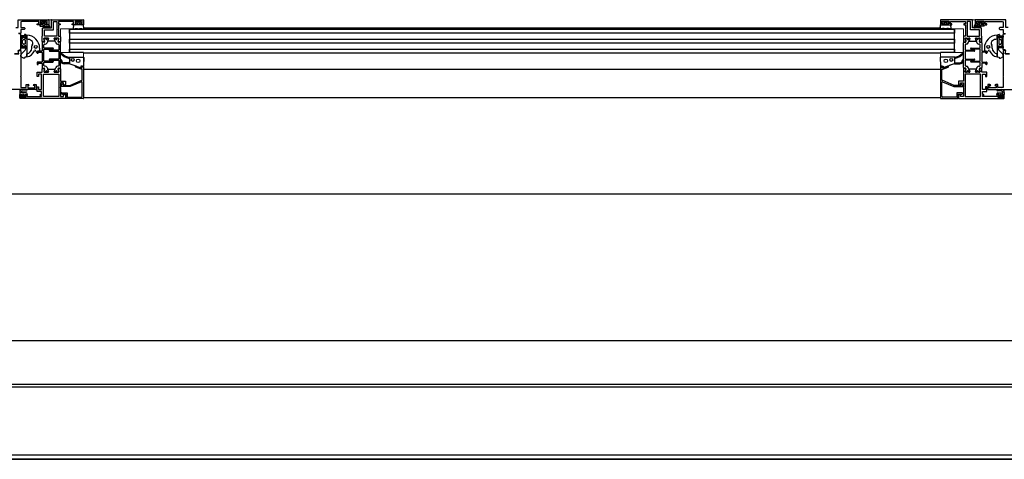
# Model space of a CAD drawing. Header units: millimetres. Extents: x 45983 to 94428, y -13359 to 18562.
# Tile 19 of 57: x 84549 to 85536, y -2583 to -2142. Entities that reach past the tile are written whole.
import ezdxf

# ---------------------------------------------------------------- set-up
doc = ezdxf.new("R2010")
doc.units = ezdxf.units.MM

msp = doc.modelspace()

# ---------------------------------------------------------------- linework, layer by layer
at = {"lineweight": 9}
for p, q in [((84547.15, -2141.79), (84612.77, -2141.79)), ((84612.77, -2141.79), (84612.77, -2150.83)), ((85472.23, -2141.79), (85537.85, -2141.79)), ((85472.23, -2150.83), (85472.23, -2141.79)), ((84589.7, -2150.83), (84589.7, -2174.79)), ((84612.77, -2150.83), (84589.7, -2150.83)), ((85495.3, -2150.83), (85472.23, -2150.83)), ((85495.3, -2174.79), (85495.3, -2150.83)), ((84589.7, -2174.79), (84612.78, -2174.79)), ((84612.78, -2174.79), (84612.78, -2220.81)), ((85472.22, -2174.79), (85495.3, -2174.79)), ((85472.22, -2220.81), (85472.22, -2174.79)), ((84548.78, -2211.79), (84523.69, -2211.79)), ((84548.78, -2220.81), (84548.78, -2211.79)), ((85536.22, -2211.79), (85536.22, -2220.81)), ((85561.31, -2211.79), (85536.22, -2211.79)), ((84612.78, -2220.81), (84548.78, -2220.81)), ((85536.22, -2220.81), (85472.22, -2220.81))]:
    msp.add_line(p, q, dxfattribs=at)
for p, q in [((84580.77, -2149.87), (84580.77, -2142.07)), ((84581.02, -2141.82), (84612.52, -2141.82)), ((85503.98, -2141.82), (85472.48, -2141.82)), ((85504.23, -2149.87), (85504.23, -2142.07)), ((84553.79, -2150.29), (84553.79, -2151.09)), ((84569.36, -2148.14), (84577.2, -2148.42)), ((84571.67, -2146.7), (84571.67, -2145.8)), ((84572.02, -2150.12), (84580.52, -2150.12)), ((84572.17, -2145.3), (84573.57, -2145.3)), ((84573.57, -2147.2), (84572.17, -2147.2)), ((84572.5, -2149.55), (84574.01, -2150.04)), ((84574.26, -2149.28), (84572.75, -2148.79)), ((84574.07, -2145.8), (84574.07, -2146.7)), ((84577.74, -2149.31), (84574.48, -2149.32)), ((84574.48, -2150.12), (84578.06, -2150.12)), ((84598.78, -2150.83), (84598.78, -2174.29)), ((84598.78, -2151.29), (85486.22, -2151.29)), ((84598.78, -2155.29), (84598.78, -2151.29)), ((84602.76, -2147.1), (84602.49, -2150.5)), ((84612.49, -2146.82), (84603.05, -2146.82)), ((84605.88, -2144.07), (84605.2, -2145.25)), ((84609.23, -2143.82), (84606.31, -2143.82)), ((84610.34, -2145.25), (84609.66, -2144.07)), ((85472.23, -2150.29), (84612.77, -2150.29)), ((84613.05, -2150.5), (84612.79, -2147.1)), ((85471.95, -2150.5), (85472.21, -2147.1)), ((85472.51, -2146.82), (85481.95, -2146.82)), ((85474.66, -2145.25), (85475.34, -2144.07)), ((85475.77, -2143.82), (85478.69, -2143.82)), ((85479.12, -2144.07), (85479.8, -2145.25)), ((85482.24, -2147.1), (85482.51, -2150.5)), ((85486.22, -2174.29), (85486.22, -2150.83)), ((85486.22, -2151.29), (85486.22, -2155.29)), ((85512.98, -2150.12), (85504.48, -2150.12)), ((85510.52, -2150.12), (85506.94, -2150.12)), ((85507.26, -2149.31), (85510.52, -2149.32)), ((85515.64, -2148.14), (85507.8, -2148.42)), ((85510.74, -2149.28), (85512.25, -2148.79)), ((85510.93, -2145.8), (85510.93, -2146.7)), ((85512.5, -2149.55), (85510.99, -2150.04)), ((85512.83, -2145.3), (85511.43, -2145.3)), ((85511.43, -2147.2), (85512.83, -2147.2)), ((85513.33, -2146.7), (85513.33, -2145.8)), ((85531.21, -2150.29), (85531.21, -2151.09)), ((84549.59, -2155.69), (84547.54, -2155.69)), ((84549.29, -2156.14), (84547.83, -2156.14)), ((84549.79, -2171.64), (84549.79, -2156.64)), ((84549.79, -2157.84), (84549.79, -2159.44)), ((84553.29, -2158.14), (84550.09, -2158.14)), ((84550.09, -2159.14), (84554.49, -2159.14)), ((84550.59, -2167.32), (84550.59, -2160.97)), ((84550.83, -2160.55), (84552.56, -2159.48)), ((84551.34, -2163.98), (84551.97, -2162.13)), ((84552.45, -2161.8), (84553.79, -2161.8)), ((84553.59, -2156.94), (84553.59, -2157.84)), ((84554.49, -2156.64), (84553.89, -2156.64)), ((84554.29, -2162.3), (84554.29, -2166)), ((84554.79, -2158.83), (84554.79, -2156.94)), ((84555.99, -2161.4), (84555.99, -2157.4)), ((84574.76, -2160.47), (84574.38, -2160.47)), ((84574.96, -2160.74), (84574.96, -2160.67)), ((84576.01, -2160.67), (84576.01, -2160.74)), ((84576.58, -2160.47), (84576.21, -2160.47)), ((84584.83, -2160.48), (84584.46, -2160.48)), ((84585.03, -2160.74), (84585.03, -2160.68)), ((84586.08, -2160.68), (84586.08, -2160.74)), ((84586.66, -2160.48), (84586.28, -2160.48)), ((84589.77, -2158.88), (84589.77, -2163.73)), ((85486.22, -2155.29), (84598.78, -2155.29)), ((84598.78, -2165.29), (84598.78, -2161.29)), ((84598.78, -2161.29), (85486.22, -2161.29)), ((85486.22, -2161.29), (85486.22, -2165.29)), ((85495.23, -2158.88), (85495.23, -2163.73)), ((85498.34, -2160.48), (85498.72, -2160.48)), ((85498.92, -2160.68), (85498.92, -2160.74)), ((85499.97, -2160.74), (85499.97, -2160.68)), ((85500.17, -2160.48), (85500.54, -2160.48)), ((85508.42, -2160.47), (85508.79, -2160.47)), ((85508.99, -2160.67), (85508.99, -2160.74)), ((85510.04, -2160.74), (85510.04, -2160.67)), ((85510.24, -2160.47), (85510.62, -2160.47)), ((85529.01, -2161.4), (85529.01, -2157.4)), ((85530.21, -2158.83), (85530.21, -2156.94)), ((85530.51, -2156.64), (85531.11, -2156.64)), ((85534.91, -2159.14), (85530.51, -2159.14)), ((85530.71, -2162.3), (85530.71, -2166)), ((85532.55, -2161.8), (85531.21, -2161.8)), ((85531.41, -2156.94), (85531.41, -2157.84)), ((85531.71, -2158.14), (85534.91, -2158.14)), ((85534.17, -2160.55), (85532.44, -2159.48)), ((85533.66, -2163.98), (85533.03, -2162.13)), ((85534.41, -2167.32), (85534.41, -2160.97)), ((85535.21, -2171.64), (85535.21, -2156.64)), ((85535.21, -2157.84), (85535.21, -2159.44)), ((85535.41, -2155.69), (85537.46, -2155.69)), ((85535.71, -2156.14), (85537.17, -2156.14)), ((84547.83, -2172.14), (84549.29, -2172.14)), ((84549.79, -2168.84), (84549.79, -2170.44)), ((84553.49, -2169.14), (84550.09, -2169.14)), ((84550.09, -2170.14), (84554.09, -2170.14)), ((84550.57, -2176), (84554.2, -2172.38)), ((84552.56, -2168.81), (84550.83, -2167.74)), ((84551.97, -2166.16), (84551.34, -2164.31)), ((84553.79, -2166.5), (84552.45, -2166.5)), ((84553.79, -2168.44), (84553.79, -2168.84)), ((84554.49, -2168.14), (84554.09, -2168.14)), ((84554.79, -2169.44), (84554.79, -2168.44)), ((84561.09, -2170.51), (84561.09, -2168.03)), ((84568.78, -2170.4), (84568.78, -2172.96)), ((84571.26, -2164.87), (84571.26, -2173.07)), ((84573.49, -2163.93), (84571.45, -2163.93)), ((84573.22, -2164.37), (84571.76, -2164.37)), ((84573.06, -2170.07), (84573.06, -2166.87)), ((84573.06, -2183.07), (84573.06, -2171.67)), ((84582.06, -2170.37), (84573.36, -2170.37)), ((84573.36, -2171.37), (84582.06, -2171.37)), ((84573.56, -2166.37), (84574.3, -2166.37)), ((84583.95, -2163.38), (84577.08, -2163.38)), ((84586.74, -2166.38), (84587.48, -2166.38)), ((84589.58, -2163.93), (84587.53, -2163.93)), ((84589.28, -2164.38), (84587.82, -2164.38)), ((84587.98, -2166.88), (84587.98, -2172.08)), ((84589.78, -2189.88), (84589.78, -2164.88)), ((85486.22, -2165.29), (84598.78, -2165.29)), ((84598.78, -2174.79), (84598.78, -2171.29)), ((84598.78, -2171.29), (85486.22, -2171.29)), ((85486.22, -2171.29), (85486.22, -2174.79)), ((85495.22, -2189.88), (85495.22, -2164.88)), ((85495.42, -2163.93), (85497.47, -2163.93)), ((85495.72, -2164.38), (85497.18, -2164.38)), ((85497.02, -2166.88), (85497.02, -2172.08)), ((85498.26, -2166.38), (85497.52, -2166.38)), ((85501.05, -2163.38), (85507.92, -2163.38)), ((85502.94, -2170.37), (85511.64, -2170.37)), ((85511.64, -2171.37), (85502.94, -2171.37)), ((85511.44, -2166.37), (85510.7, -2166.37)), ((85511.51, -2163.93), (85513.55, -2163.93)), ((85511.78, -2164.37), (85513.24, -2164.37)), ((85511.94, -2170.07), (85511.94, -2166.87)), ((85511.94, -2183.07), (85511.94, -2171.67)), ((85513.74, -2164.87), (85513.74, -2173.07)), ((85516.22, -2170.4), (85516.22, -2172.96)), ((85523.91, -2170.51), (85523.91, -2168.03)), ((85530.21, -2169.44), (85530.21, -2168.44)), ((85530.51, -2168.14), (85530.91, -2168.14)), ((85534.43, -2176), (85530.8, -2172.38)), ((85534.91, -2170.14), (85530.91, -2170.14)), ((85531.21, -2166.5), (85532.55, -2166.5)), ((85531.21, -2168.44), (85531.21, -2168.84)), ((85531.51, -2169.14), (85534.91, -2169.14)), ((85532.44, -2168.81), (85534.17, -2167.74)), ((85533.03, -2166.16), (85533.66, -2164.31)), ((85535.21, -2168.84), (85535.21, -2170.44)), ((85537.17, -2172.14), (85535.71, -2172.14)), ((84549.99, -2178.65), (84549.99, -2177.42)), ((84553.79, -2179.56), (84553.79, -2180.07)), ((84555.99, -2179.19), (84555.99, -2176.14)), ((84565.49, -2174.39), (84565.05, -2172.96)), ((84566.56, -2175.37), (84566.96, -2175.37)), ((84567.26, -2175.07), (84567.26, -2174.67)), ((84567.56, -2174.37), (84570.96, -2174.37)), ((84571.26, -2174.67), (84571.26, -2184.07)), ((84587.68, -2172.38), (84578.98, -2172.38)), ((84578.98, -2173.38), (84587.68, -2173.38)), ((84587.68, -2181.38), (84578.98, -2181.38)), ((84587.98, -2173.68), (84587.98, -2181.08)), ((84598.78, -2174.29), (84612.77, -2174.29)), ((85472.22, -2175.29), (84612.78, -2175.29)), ((84613.26, -2179.7), (84612.8, -2188.1)), ((85471.74, -2179.7), (85472.2, -2188.1)), ((85472.23, -2174.29), (85486.22, -2174.29)), ((85497.02, -2173.68), (85497.02, -2181.08)), ((85497.32, -2172.38), (85506.02, -2172.38)), ((85506.02, -2173.38), (85497.32, -2173.38)), ((85497.32, -2181.38), (85506.02, -2181.38)), ((85513.74, -2174.67), (85513.74, -2184.07)), ((85517.44, -2174.37), (85514.04, -2174.37)), ((85517.74, -2175.07), (85517.74, -2174.67)), ((85518.44, -2175.37), (85518.04, -2175.37)), ((85519.51, -2174.39), (85519.95, -2172.96)), ((85529.01, -2179.19), (85529.01, -2176.14)), ((85531.21, -2179.56), (85531.21, -2180.07)), ((85535.01, -2178.65), (85535.01, -2177.42)), ((84566.26, -2184.67), (84566.26, -2186.57)), ((84570.96, -2184.37), (84566.56, -2184.37)), ((84566.56, -2186.87), (84567.16, -2186.87)), ((84567.46, -2186.57), (84567.46, -2185.67)), ((84567.76, -2185.37), (84570.96, -2185.37)), ((84571.26, -2185.67), (84571.26, -2189.87)), ((84571.45, -2190.83), (84573.5, -2190.83)), ((84571.76, -2190.37), (84573.22, -2190.37)), ((84573.06, -2187.87), (84573.06, -2184.67)), ((84582.06, -2183.37), (84573.36, -2183.37)), ((84573.36, -2184.37), (84582.06, -2184.37)), ((84574.3, -2188.37), (84573.56, -2188.37)), ((84577.08, -2191.38), (84583.95, -2191.38)), ((84578.98, -2182.38), (84587.68, -2182.38)), ((84587.48, -2188.38), (84586.74, -2188.38)), ((84587.54, -2190.83), (84589.58, -2190.83)), ((84587.82, -2190.38), (84589.28, -2190.38)), ((84587.98, -2182.68), (84587.98, -2187.88)), ((84597.78, -2185.01), (84593.28, -2185.01)), ((84598.61, -2186.01), (84593.28, -2186.01)), ((84598.94, -2186.06), (84604.17, -2187.88)), ((84603.37, -2187.88), (84609.51, -2190.13)), ((84612.78, -2188.88), (84612.78, -2220.56)), ((85472.22, -2191.95), (84612.78, -2191.95)), ((85472.22, -2188.88), (85472.22, -2220.56)), ((85481.63, -2187.88), (85475.49, -2190.13)), ((85486.06, -2186.06), (85480.83, -2187.88)), ((85486.39, -2186.01), (85491.72, -2186.01)), ((85487.22, -2185.01), (85491.72, -2185.01)), ((85497.46, -2190.83), (85495.42, -2190.83)), ((85497.18, -2190.38), (85495.72, -2190.38)), ((85497.02, -2182.68), (85497.02, -2187.88)), ((85506.02, -2182.38), (85497.32, -2182.38)), ((85497.52, -2188.38), (85498.26, -2188.38)), ((85507.92, -2191.38), (85501.05, -2191.38)), ((85502.94, -2183.37), (85511.64, -2183.37)), ((85511.64, -2184.37), (85502.94, -2184.37)), ((85510.7, -2188.37), (85511.44, -2188.37)), ((85513.55, -2190.83), (85511.5, -2190.83)), ((85513.24, -2190.37), (85511.78, -2190.37)), ((85511.94, -2187.87), (85511.94, -2184.67)), ((85513.74, -2185.67), (85513.74, -2189.87)), ((85514.04, -2184.37), (85518.44, -2184.37)), ((85517.24, -2185.37), (85514.04, -2185.37)), ((85517.54, -2186.57), (85517.54, -2185.67)), ((85518.44, -2186.87), (85517.84, -2186.87)), ((85518.74, -2184.67), (85518.74, -2186.57)), ((84574.38, -2194.27), (84574.76, -2194.27)), ((84574.96, -2194.07), (84574.96, -2194.01)), ((84576.01, -2194.01), (84576.01, -2194.07)), ((84576.21, -2194.27), (84576.58, -2194.27)), ((84584.46, -2194.28), (84584.83, -2194.28)), ((84585.03, -2194.08), (84585.03, -2194.02)), ((84586.08, -2194.02), (84586.08, -2194.08)), ((84586.28, -2194.28), (84586.66, -2194.28)), ((85498.72, -2194.28), (85498.34, -2194.28)), ((85498.92, -2194.02), (85498.92, -2194.08)), ((85499.97, -2194.08), (85499.97, -2194.02)), ((85500.54, -2194.28), (85500.17, -2194.28)), ((85508.79, -2194.27), (85508.42, -2194.27)), ((85508.99, -2194.01), (85508.99, -2194.07)), ((85510.04, -2194.07), (85510.04, -2194.01)), ((85510.62, -2194.27), (85510.24, -2194.27)), ((84555.53, -2211.79), (84551.78, -2211.79)), ((84590.03, -2208.12), (84591.86, -2206.25)), ((84611.38, -2218.41), (84611.38, -2204.58)), ((85473.62, -2218.41), (85473.62, -2204.58)), ((85494.97, -2208.12), (85493.14, -2206.25)), ((85529.47, -2211.79), (85533.22, -2211.79)), ((84551.58, -2217.29), (84551.58, -2217.99)), ((84551.78, -2213.29), (84555.53, -2213.29)), ((84552.48, -2216.79), (84552.08, -2216.79)), ((84552.08, -2218.49), (84552.48, -2218.49)), ((84552.98, -2217.99), (84552.98, -2217.29)), ((84591.91, -2216.77), (84590.83, -2216.14)), ((85472.22, -2220.31), (84612.78, -2220.31)), ((85493.09, -2216.77), (85494.17, -2216.14)), ((85533.22, -2213.29), (85529.47, -2213.29)), ((85532.02, -2217.99), (85532.02, -2217.29)), ((85532.52, -2216.79), (85532.92, -2216.79)), ((85532.92, -2218.49), (85532.52, -2218.49)), ((85533.42, -2217.29), (85533.42, -2217.99)), ((86640, -2316.95), (75653.08, -2316.95)), ((83425, -2463.77), (86629.19, -2463.77)), ((86629.19, -2507.98), (83417.74, -2507.98)), ((86629.19, -2510.63), (83417.74, -2510.63)), ((83417.74, -2578.63), (86629.19, -2578.63)), ((86629.19, -2582.98), (83417.74, -2582.98)), ((83425, -2582.98), (86629.19, -2582.98))]:
    msp.add_line(p, q)
for points in [[(84544.79, -2149.79), (84547.15, -2149.79), (84547.15, -2141.82), (84577.68, -2141.82)], [(84577.93, -2142.07), (84577.93, -2146.82), (84575.93, -2146.82)], [(84612.77, -2142.07), (84612.77, -2146.82), (84610.77, -2146.82)], [(85472.23, -2142.07), (85472.23, -2146.82), (85474.23, -2146.82)], [(85507.07, -2142.07), (85507.07, -2146.82), (85509.07, -2146.82)], [(85540.21, -2149.79), (85537.85, -2149.79), (85537.85, -2141.82), (85507.32, -2141.82)], [(84569.93, -2146.82), (84566.43, -2146.82), (84566.43, -2145.82), (84567.93, -2145.82), (84567.93, -2143.62), (84550.78, -2143.62), (84549.99, -2143.9), (84549.79, -2144.74), (84549.79, -2149.79), (84553.29, -2149.79)], [(84553.29, -2151.59), (84549.79, -2151.59), (84549.79, -2155.49)], [(84570.18, -2145.39), (84570.18, -2145.82), (84570.78, -2145.82), (84570.78, -2147.12), (84568.88, -2147.12), (84568.88, -2147.64)], [(84574.93, -2145.82), (84576.43, -2145.82), (84576.43, -2143.32), (84569.43, -2143.32), (84569.43, -2145.82), (84570.93, -2145.82)], [(84575.36, -2144.98), (84574.28, -2144.22), (84571.48, -2144.22), (84570.39, -2144.98)], [(84571.25, -2163.73), (84571.27, -2158.38), (84571.77, -2158.38), (84571.77, -2150.37)], [(84578.88, -2148.5), (84577.88, -2147.12), (84574.98, -2147.12), (84574.98, -2145.82), (84575.58, -2145.82), (84575.58, -2145.39)], [(84604.77, -2146.82), (84602.77, -2146.82), (84601.27, -2146.82), (84601.27, -2145.82), (84602.77, -2145.82), (84602.77, -2143.62), (84587.77, -2143.62), (84587.77, -2145.82), (84589.27, -2145.82), (84589.27, -2146.82), (84587.77, -2146.82), (84587.77, -2151.32), (84587.52, -2151.57), (84587.77, -2151.82), (84587.77, -2158.38), (84589.27, -2158.38)], [(84602.79, -2150.82), (84604.04, -2150.82), (84604.85, -2150.72), (84606.47, -2150.72), (84607.15, -2150.82), (84608.4, -2150.82), (84609.07, -2150.72), (84610.69, -2150.72), (84611.5, -2150.82), (84612.75, -2150.82)], [(84609.77, -2145.82), (84611.27, -2145.82), (84611.27, -2143.32), (84604.27, -2143.32), (84604.27, -2145.82), (84605.77, -2145.82)], [(84605.34, -2145.55), (84605.77, -2145.62), (84605.77, -2146.82)], [(84609.77, -2146.82), (84609.77, -2145.62), (84610.2, -2145.55)], [(85482.21, -2150.82), (85480.96, -2150.82), (85480.15, -2150.72), (85478.53, -2150.72), (85477.85, -2150.82), (85476.6, -2150.82), (85475.93, -2150.72), (85474.31, -2150.72), (85473.5, -2150.82), (85472.25, -2150.82)], [(85475.23, -2145.82), (85473.73, -2145.82), (85473.73, -2143.32), (85480.73, -2143.32), (85480.73, -2145.82), (85479.23, -2145.82)], [(85475.23, -2146.82), (85475.23, -2145.62), (85474.8, -2145.55)], [(85479.66, -2145.55), (85479.23, -2145.62), (85479.23, -2146.82)], [(85480.23, -2146.82), (85482.23, -2146.82), (85483.73, -2146.82), (85483.73, -2145.82), (85482.23, -2145.82), (85482.23, -2143.62), (85497.23, -2143.62), (85497.23, -2145.82), (85495.73, -2145.82), (85495.73, -2146.82), (85497.23, -2146.82), (85497.23, -2151.32), (85497.48, -2151.57), (85497.23, -2151.82), (85497.23, -2158.38), (85495.73, -2158.38)], [(85506.12, -2148.5), (85507.12, -2147.12), (85510.02, -2147.12), (85510.02, -2145.82), (85509.42, -2145.82), (85509.42, -2145.39)], [(85510.07, -2145.82), (85508.57, -2145.82), (85508.57, -2143.32), (85515.57, -2143.32), (85515.57, -2145.82), (85514.07, -2145.82)], [(85509.64, -2144.98), (85510.72, -2144.22), (85513.52, -2144.22), (85514.61, -2144.98)], [(85513.75, -2163.73), (85513.73, -2158.38), (85513.23, -2158.38), (85513.23, -2150.37)], [(85514.82, -2145.39), (85514.82, -2145.82), (85514.22, -2145.82), (85514.22, -2147.12), (85516.12, -2147.12), (85516.12, -2147.64)], [(85515.07, -2146.82), (85518.57, -2146.82), (85518.57, -2145.82), (85517.07, -2145.82), (85517.07, -2143.62), (85534.22, -2143.62), (85535.01, -2143.9), (85535.21, -2144.74), (85535.21, -2149.79), (85531.71, -2149.79)], [(85531.71, -2151.59), (85535.21, -2151.59), (85535.21, -2155.49)], [(84553.45, -2159.83), (84553.62, -2160.4), (84554.79, -2160.4), (84554.79, -2160.3), (84554.79, -2157.7)], [(84555.09, -2157.4), (84555.99, -2157.4), (84555.99, -2179.19), (84553.95, -2179.37)], [(84573.71, -2163.79), (84573.14, -2160.62), (84573.69, -2163.7)], [(84576.8, -2160.37), (84577.6, -2160.38), (84573.34, -2160.38), (84574.16, -2160.37)], [(84576.89, -2163.11), (84577.79, -2160.65), (84576.18, -2165.06)], [(84584.86, -2165.06), (84583.24, -2160.65), (84584.13, -2163.11)], [(84586.88, -2160.38), (84587.68, -2160.38), (84583.43, -2160.38), (84584.24, -2160.38)], [(84587.86, -2160.73), (84587.34, -2163.7), (84587.88, -2160.62)], [(85497.14, -2160.73), (85497.66, -2163.7), (85497.12, -2160.62)], [(85498.12, -2160.38), (85497.32, -2160.38), (85501.57, -2160.38), (85500.76, -2160.38)], [(85500.14, -2165.06), (85501.76, -2160.65), (85500.87, -2163.11)], [(85508.11, -2163.11), (85507.21, -2160.65), (85508.82, -2165.06)], [(85508.2, -2160.37), (85507.4, -2160.38), (85511.66, -2160.38), (85510.84, -2160.37)], [(85511.29, -2163.79), (85511.86, -2160.62), (85511.31, -2163.7)], [(85529.91, -2157.4), (85529.01, -2157.4), (85529.01, -2179.19), (85531.05, -2179.37)], [(85531.55, -2159.83), (85531.38, -2160.4), (85530.21, -2160.4), (85530.21, -2160.3), (85530.21, -2157.7)], [(84554.79, -2170.96), (84554.79, -2167.9), (84553.62, -2167.9), (84553.45, -2168.46)], [(85530.21, -2170.96), (85530.21, -2167.9), (85531.38, -2167.9), (85531.55, -2168.46)], [(84547.64, -2176.14), (84543.45, -2176.14), (84547.95, -2176.14), (84547.32, -2172.59), (84549.8, -2172.59), (84549.8, -2198.55), (84549.55, -2198.8), (84549.8, -2199.05), (84549.8, -2210), (84555.3, -2210), (84555.3, -2206.79), (84557.3, -2206.79)], [(84553.49, -2180.39), (84552.64, -2180.37), (84550.25, -2179.09)], [(84566.27, -2174.28), (84566.26, -2174.07), (84566.26, -2175.07)], [(84570.96, -2173.37), (84566.96, -2173.37), (84568.38, -2173.36)], [(84598.01, -2179.57), (84598.78, -2179.57), (84598.78, -2186.02)], [(84598.82, -2179.57), (84601.3, -2179.38), (84612.96, -2179.38)], [(85486.18, -2179.57), (85483.7, -2179.38), (85472.04, -2179.38)], [(85486.99, -2179.57), (85486.22, -2179.57), (85486.22, -2186.02)], [(85514.04, -2173.37), (85518.04, -2173.37), (85516.62, -2173.36)], [(85518.73, -2174.28), (85518.74, -2174.07), (85518.74, -2175.07)], [(85537.36, -2176.14), (85541.55, -2176.14), (85537.05, -2176.14), (85537.68, -2172.59), (85535.2, -2172.59), (85535.2, -2198.55), (85535.45, -2198.8), (85535.2, -2199.05), (85535.2, -2210), (85529.7, -2210), (85529.7, -2206.79), (85527.7, -2206.79)], [(85531.51, -2180.39), (85532.36, -2180.37), (85534.75, -2179.09)], [(84589.78, -2191.03), (84589.78, -2203.38), (84594.78, -2203.38), (84594.78, -2206.99), (84593.31, -2207.38), (84592.78, -2207.38), (84592.78, -2205.18), (84589.78, -2205.18), (84589.78, -2209.56), (84589.53, -2209.81), (84589.78, -2210.06), (84589.78, -2219.01), (84592.78, -2219.01), (84592.78, -2216.81), (84593.28, -2216.81), (84594.78, -2217.21), (84594.78, -2220.81), (84549.28, -2220.81)], [(84554.78, -2216.81), (84556.28, -2216.81), (84556.28, -2217.81), (84555.78, -2217.81), (84555.78, -2219.01), (84570.78, -2219.01), (84570.78, -2217.81), (84569.28, -2217.81), (84569.28, -2216.81), (84570.78, -2216.81), (84570.78, -2213.81), (84566.28, -2213.81), (84566.28, -2209.31), (84567.78, -2209.31), (84567.78, -2211.81), (84570.78, -2211.81), (84570.78, -2196.38), (84567.78, -2196.38), (84567.78, -2198.88), (84566.28, -2198.88), (84566.28, -2194.38), (84571.26, -2194.38), (84571.26, -2191.03)], [(84573.17, -2194.02), (84573.7, -2191.06), (84573.15, -2194.15)], [(84576.18, -2189.69), (84577.79, -2194.11), (84576.9, -2191.65)], [(84584.14, -2191.65), (84583.25, -2194.11), (84584.86, -2189.7)], [(84587.33, -2190.97), (84587.89, -2194.15), (84587.34, -2191.06)], [(84611.48, -2202.15), (84611.48, -2191.38), (84610.27, -2191.38), (84605.17, -2189.53)], [(84605.58, -2188.4), (84610.31, -2190.13), (84610.48, -2190.18), (84611.28, -2190.18), (84610.98, -2188.38), (84612.28, -2188.38)], [(84611.7, -2188.38), (84610.18, -2188.38), (84610.18, -2189.66)], [(85479.42, -2188.4), (85474.69, -2190.13), (85474.52, -2190.18), (85473.72, -2190.18), (85474.02, -2188.38), (85472.72, -2188.38)], [(85473.3, -2188.38), (85474.82, -2188.38), (85474.82, -2189.66)], [(85473.52, -2202.15), (85473.52, -2191.38), (85474.73, -2191.38), (85479.83, -2189.53)], [(85495.22, -2191.03), (85495.22, -2203.38), (85490.22, -2203.38), (85490.22, -2206.99), (85491.69, -2207.38), (85492.22, -2207.38), (85492.22, -2205.18), (85495.22, -2205.18), (85495.22, -2209.56), (85495.47, -2209.81), (85495.22, -2210.06), (85495.22, -2219.01), (85492.22, -2219.01), (85492.22, -2216.81), (85491.72, -2216.81), (85490.22, -2217.21), (85490.22, -2220.81), (85535.72, -2220.81)], [(85497.67, -2190.97), (85497.11, -2194.15), (85497.66, -2191.06)], [(85500.86, -2191.65), (85501.75, -2194.11), (85500.14, -2189.7)], [(85508.82, -2189.69), (85507.21, -2194.11), (85508.1, -2191.65)], [(85511.83, -2194.02), (85511.3, -2191.06), (85511.85, -2194.15)], [(85530.22, -2216.81), (85528.72, -2216.81), (85528.72, -2217.81), (85529.22, -2217.81), (85529.22, -2219.01), (85514.22, -2219.01), (85514.22, -2217.81), (85515.72, -2217.81), (85515.72, -2216.81), (85514.22, -2216.81), (85514.22, -2213.81), (85518.72, -2213.81), (85518.72, -2209.31), (85517.22, -2209.31), (85517.22, -2211.81), (85514.22, -2211.81), (85514.22, -2196.38), (85517.22, -2196.38), (85517.22, -2198.88), (85518.72, -2198.88), (85518.72, -2194.38), (85513.74, -2194.38), (85513.74, -2191.03)], [(84574.16, -2194.37), (84573.35, -2194.38), (84577.6, -2194.38), (84576.8, -2194.37)], [(84584.24, -2194.38), (84583.43, -2194.38), (84587.69, -2194.38), (84586.88, -2194.38)], [(85500.76, -2194.38), (85501.57, -2194.38), (85497.31, -2194.38), (85498.12, -2194.38)], [(85510.84, -2194.37), (85511.65, -2194.38), (85507.4, -2194.38), (85508.2, -2194.37)], [(84565.04, -2211.79), (84523.68, -2211.79), (84523.68, -2207.39), (84519.78, -2207.39)], [(84558.3, -2207.79), (84556.8, -2207.79), (84556.8, -2210.29), (84563.8, -2210.29), (84563.8, -2207.79), (84562.3, -2207.79)], [(84563.3, -2206.79), (84565.29, -2206.79), (84565.29, -2211.54)], [(84610.69, -2204.12), (84599.24, -2208.96), (84590.38, -2208.96)], [(84592.38, -2206.46), (84592.38, -2207.76), (84598.99, -2207.76), (84611.17, -2202.61)], [(85492.62, -2206.46), (85492.62, -2207.76), (85486.01, -2207.76), (85473.83, -2202.61)], [(85474.31, -2204.12), (85485.76, -2208.96), (85494.62, -2208.96)], [(85521.7, -2206.79), (85519.71, -2206.79), (85519.71, -2211.54)], [(85519.96, -2211.79), (85561.32, -2211.79), (85561.32, -2207.39), (85565.22, -2207.39)], [(85526.7, -2207.79), (85528.2, -2207.79), (85528.2, -2210.29), (85521.2, -2210.29), (85521.2, -2207.79), (85522.7, -2207.79)], [(84548.78, -2214.79), (84548.78, -2216.79), (84550.78, -2216.79), (84550.78, -2217.99), (84550.28, -2217.99), (84550.28, -2218.32)], [(84548.78, -2220.31), (84548.78, -2216.81), (84549.78, -2216.81)], [(84550.78, -2217.81), (84549.78, -2217.81), (84549.78, -2219.81), (84554.78, -2219.81), (84554.78, -2217.81), (84553.78, -2217.81)], [(84555.28, -2215.29), (84550.28, -2215.29), (84550.28, -2214.79)], [(84550.49, -2218.73), (84551.58, -2219.49), (84552.98, -2219.49), (84554.07, -2218.73)], [(84554.28, -2218.32), (84554.28, -2217.99), (84553.78, -2217.99), (84553.78, -2216.79), (84556.28, -2216.79), (84556.28, -2216.29)], [(84591.08, -2215.21), (84596.48, -2215.21), (84596.48, -2219.41), (84610.38, -2219.41)], [(84612.53, -2220.81), (84595.28, -2220.81), (84595.28, -2216.41), (84592.58, -2216.41), (84592.46, -2216.62)], [(85472.47, -2220.81), (85489.72, -2220.81), (85489.72, -2216.41), (85492.42, -2216.41), (85492.54, -2216.62)], [(85493.92, -2215.21), (85488.52, -2215.21), (85488.52, -2219.41), (85474.62, -2219.41)], [(85530.72, -2218.32), (85530.72, -2217.99), (85531.22, -2217.99), (85531.22, -2216.79), (85528.72, -2216.79), (85528.72, -2216.29)], [(85529.72, -2215.29), (85534.72, -2215.29), (85534.72, -2214.79)], [(85534.22, -2217.81), (85535.22, -2217.81), (85535.22, -2219.81), (85530.22, -2219.81), (85530.22, -2217.81), (85531.22, -2217.81)], [(85534.51, -2218.73), (85533.42, -2219.49), (85532.02, -2219.49), (85530.93, -2218.73)], [(85536.22, -2214.79), (85536.22, -2216.79), (85534.22, -2216.79), (85534.22, -2217.99), (85534.72, -2217.99), (85534.72, -2218.32)], [(85536.22, -2220.31), (85536.22, -2216.81), (85535.22, -2216.81)]]:
    msp.add_lwpolyline(points)
for points in [[(84585.97, -2143.62), (84585.97, -2158.38), (84573.57, -2158.38), (84573.57, -2151.92), (84582.57, -2151.92), (84582.57, -2143.62)], [(85499.03, -2143.62), (85499.03, -2158.38), (85511.43, -2158.38), (85511.43, -2151.92), (85502.43, -2151.92), (85502.43, -2143.62)], [(84587.98, -2209.35), (84587.98, -2219.01), (84572.58, -2219.01), (84572.58, -2196.38), (84587.98, -2196.38)], [(85497.02, -2209.35), (85497.02, -2219.01), (85512.42, -2219.01), (85512.42, -2196.38), (85497.02, -2196.38)]]:
    msp.add_lwpolyline(points, close=True)
for centre, radius in [((84607.77, -2145.52), 1), ((85477.23, -2145.52), 1), ((84564.89, -2169.14), 1.5), ((85520.11, -2169.14), 1.5), ((84601.98, -2182.13), 1.5), ((84607.48, -2183.13), 1.75), ((85477.52, -2183.13), 1.75), ((85483.02, -2182.13), 1.5)]:
    msp.add_circle(centre, radius)
for centre, radius, start, end in [((84577.68, -2142.07), 0.25, 0, 90), ((84581.02, -2142.07), 0.25, 90, 180), ((84612.52, -2142.07), 0.25, 0, 90), ((85472.48, -2142.07), 0.25, 90, 180), ((85503.98, -2142.07), 0.25, 0, 90), ((85507.32, -2142.07), 0.25, 90, 180), ((84553.29, -2150.29), 0.5, 0, 90), ((84553.29, -2151.09), 0.5, 270, 0), ((84569.38, -2147.64), 0.5, 180, 268), ((84569.93, -2145.82), 1, 270, 0), ((84570.68, -2145.39), 0.5, 125.00001, 180), ((84572.17, -2145.8), 0.5, 90, 180), ((84572.17, -2146.7), 0.5, 180, 270), ((84572.02, -2150.37), 0.25, 90, 180), ((84572.63, -2149.17), 0.4, 71.79844, 251.79844), ((84573.57, -2145.8), 0.5, 0, 90), ((84573.57, -2146.7), 0.5, 270, 0), ((84574.48, -2148.62), 1.5, 251.79844, 270), ((84574.48, -2148.62), 0.7, 251.79844, 270.11617), ((84575.93, -2145.82), 1, 180, 270), ((84575.08, -2145.39), 0.5, 0, 54.99997), ((84577.17, -2149.42), 1.01, 38.43405, 87.97124), ((84577.75, -2149.01), 0.297, 268.28945, 46.76219), ((84578.06, -2149.1), 1.02, 270, 36.01676), ((84580.52, -2149.87), 0.25, 270, 0), ((84602.79, -2150.52), 0.3, 176.69813, 270), ((84603.05, -2147.12), 0.3, 90, 176.69813), ((84604.77, -2145.82), 1, 270, 0), ((84605.37, -2145.35), 0.2, 150, 260.53768), ((84606.31, -2144.32), 0.5, 90, 150), ((84609.23, -2144.32), 0.5, 30, 90), ((84610.77, -2145.82), 1, 180, 270), ((84610.17, -2145.35), 0.2, 279.46232, 30), ((84612.49, -2147.12), 0.3, 3.30187, 90), ((84612.75, -2150.52), 0.3, 270, 3.30187), ((85472.25, -2150.52), 0.3, 176.69813, 270), ((85472.51, -2147.12), 0.3, 90, 176.69813), ((85474.23, -2145.82), 1, 270, 0), ((85474.83, -2145.35), 0.2, 150, 260.53768), ((85475.77, -2144.32), 0.5, 90, 150), ((85478.69, -2144.32), 0.5, 30, 90), ((85480.23, -2145.82), 1, 180, 270), ((85479.63, -2145.35), 0.2, 279.46232, 30), ((85481.95, -2147.12), 0.3, 3.30187, 90), ((85482.21, -2150.52), 0.3, 270, 3.30187), ((85504.48, -2149.87), 0.25, 180, 270), ((85506.94, -2149.1), 1.02, 143.98324, 270), ((85507.25, -2149.01), 0.297, 133.23781, 271.71055), ((85507.83, -2149.42), 1.01, 92.02876, 141.56595), ((85509.07, -2145.82), 1, 270, 0), ((85509.92, -2145.39), 0.5, 125.00003, 180), ((85510.52, -2148.62), 0.7, 269.88383, 288.20156), ((85510.52, -2148.62), 1.5, 270, 288.20156), ((85511.43, -2145.8), 0.5, 90, 180), ((85511.43, -2146.7), 0.5, 180, 270), ((85512.37, -2149.17), 0.4, 288.20156, 108.20156), ((85512.83, -2145.8), 0.5, 0, 90), ((85512.83, -2146.7), 0.5, 270, 0), ((85512.98, -2150.37), 0.25, 0, 90), ((85515.07, -2145.82), 1, 180, 270), ((85514.32, -2145.39), 0.5, 0, 54.99999), ((85515.62, -2147.64), 0.5, 272, 0), ((85531.71, -2150.29), 0.5, 90, 180), ((85531.71, -2151.09), 0.5, 180, 270), ((84549.29, -2156.64), 0.5, 0, 90), ((84549.59, -2155.49), 0.2, 270, 0), ((84550.09, -2157.84), 0.3, 180, 270), ((84550.09, -2159.44), 0.3, 90, 180), ((84551.09, -2160.97), 0.5, 121.54596, 180), ((84552.45, -2162.3), 0.5, 90, 161.20011), ((84552.87, -2160), 0.6, 16.30871, 121.54596), ((84553.29, -2157.84), 0.3, 270.00001, 359.96411), ((84553.89, -2156.94), 0.3, 90, 180), ((84553.79, -2162.3), 0.5, 0, 90), ((84554.49, -2156.94), 0.3, 0, 90), ((84554.49, -2158.84), 0.3, 270, 2.61779), ((84555.09, -2157.7), 0.3, 90, 180), ((84555.78, -2170.4), 13, 0.00516, 89.08521), ((84555.78, -2170.4), 9, 56.57848, 88.69631), ((84573.34, -2160.58), 0.2, 90, 190), ((84573.47, -2160.67), 0.3, 90, 190), ((84574.68, -2161.07), 0.6, 25.00783, 154.99217), ((84574.16, -2160.67), 0.3, 41.81031, 90), ((84574.76, -2160.67), 0.2, 0, 90), ((84575.48, -2161.07), 0.6, 154.99217, 270), ((84574.76, -2160.74), 0.2, 334.99217, 0), ((84575.48, -2161.07), 0.6, 270, 25.00783), ((84576.21, -2160.67), 0.2, 90, 180), ((84576.21, -2160.74), 0.2, 180, 205.00783), ((84576.8, -2160.67), 0.3, 90, 138.18969), ((84577.46, -2160.67), 0.3, 340, 90), ((84577.6, -2160.58), 0.2, 339.8716, 90), ((84583.43, -2160.58), 0.2, 90, 200.1284), ((84583.58, -2160.68), 0.3, 90, 200), ((84584.24, -2160.68), 0.3, 41.81031, 90), ((84584.83, -2160.68), 0.2, 0, 90), ((84585.56, -2161.08), 0.6, 154.99217, 270), ((84585.56, -2161.08), 0.6, 25.00783, 154.99217), ((84584.83, -2160.74), 0.2, 334.99217, 0), ((84585.56, -2161.08), 0.6, 270, 25.00783), ((84586.28, -2160.68), 0.2, 90, 180), ((84586.28, -2160.74), 0.2, 180, 205.00783), ((84586.88, -2160.68), 0.3, 90, 138.18969), ((84587.57, -2160.68), 0.3, 350, 90), ((84587.68, -2160.58), 0.2, 350, 90), ((84589.27, -2158.88), 0.5, 0, 90), ((85495.73, -2158.88), 0.5, 90, 180), ((85497.32, -2160.58), 0.2, 90, 190), ((85497.43, -2160.68), 0.3, 90, 190), ((85498.12, -2160.68), 0.3, 41.81031, 90), ((85498.72, -2160.68), 0.2, 0, 90), ((85499.44, -2161.08), 0.6, 154.99217, 270), ((85499.44, -2161.08), 0.6, 25.00783, 154.99217), ((85498.72, -2160.74), 0.2, 334.99217, 0), ((85499.44, -2161.08), 0.6, 270, 25.00783), ((85500.17, -2160.68), 0.2, 90, 180), ((85500.17, -2160.74), 0.2, 180, 205.00783), ((85500.76, -2160.68), 0.3, 90, 138.18969), ((85501.42, -2160.68), 0.3, 340, 90), ((85501.57, -2160.58), 0.2, 339.8716, 90), ((85507.4, -2160.58), 0.2, 90, 200.1284), ((85507.54, -2160.67), 0.3, 90, 200), ((85508.2, -2160.67), 0.3, 41.81031, 90), ((85508.79, -2160.67), 0.2, 0, 90), ((85509.52, -2161.07), 0.6, 154.99217, 270), ((85508.79, -2160.74), 0.2, 334.99217, 0), ((85509.52, -2161.07), 0.6, 270, 25.00783), ((85510.32, -2161.07), 0.6, 25.00783, 154.99217), ((85510.24, -2160.67), 0.2, 90, 180), ((85510.24, -2160.74), 0.2, 180, 205.00783), ((85510.84, -2160.67), 0.3, 90, 138.18969), ((85511.53, -2160.67), 0.3, 350, 90), ((85511.66, -2160.58), 0.2, 350, 90), ((85529.22, -2170.4), 13, 90.91479, 179.99484), ((85529.22, -2170.4), 9, 91.30369, 123.42152), ((85529.91, -2157.7), 0.3, 0, 90), ((85530.51, -2156.94), 0.3, 90, 180), ((85530.51, -2158.84), 0.3, 177.38221, 270), ((85531.21, -2162.3), 0.5, 90, 180), ((85531.11, -2156.94), 0.3, 0, 90), ((85531.71, -2157.84), 0.3, 180.03589, 269.99999), ((85532.13, -2160), 0.6, 58.45404, 163.69129), ((85532.55, -2162.3), 0.5, 18.79989, 90), ((85533.91, -2160.97), 0.5, 0, 58.45404), ((85534.91, -2157.84), 0.3, 270, 0), ((85534.91, -2159.44), 0.3, 0, 90), ((85535.41, -2155.49), 0.2, 180, 270), ((85535.71, -2156.64), 0.5, 90, 180), ((84549.29, -2171.64), 0.5, 270, 0), ((84550.09, -2168.84), 0.3, 180, 270), ((84550.09, -2170.44), 0.3, 90, 180), ((84551.09, -2167.32), 0.5, 180, 238.45404), ((84551.82, -2164.15), 0.5, 161.20011, 198.79989), ((84552.45, -2166), 0.5, 198.79989, 270), ((84552.87, -2168.3), 0.6, 238.45404, 343.69129), ((84553.49, -2168.84), 0.3, 269.91629, 0), ((84553.79, -2166), 0.5, 270, 0), ((84554.09, -2168.44), 0.3, 90, 179.96413), ((84554.09, -2169.44), 0.7, 270, 359.96413), ((84552.79, -2170.96), 2, 315, 0), ((84554.49, -2168.44), 0.3, 359.96413, 90), ((84554.18, -2169.38), 7, 284.96926, 350.70586), ((84559.09, -2165.39), 3, 318.59038, 56.57848), ((84562.09, -2168.03), 1, 138.59038, 180), ((84571.45, -2163.73), 0.2, 179.73443, 270), ((84571.76, -2164.87), 0.5, 90, 180), ((84573.56, -2166.87), 0.5, 90, 180), ((84573.36, -2170.07), 0.3, 180, 270), ((84573.36, -2171.67), 0.3, 90, 180), ((84573.22, -2163.87), 0.5, 270, 10), ((84573.49, -2163.73), 0.2, 270, 10), ((84574.3, -2164.37), 2, 270, 340), ((84577.08, -2163.18), 0.2, 159.8716, 270), ((84582.06, -2170.87), 0.5, 0, 90), ((84582.06, -2170.87), 0.5, 270, 0), ((84583.95, -2163.18), 0.2, 270, 20.1284), ((84586.74, -2164.38), 2, 200, 270), ((84587.82, -2163.88), 0.5, 170, 270), ((84587.53, -2163.73), 0.2, 170, 270), ((84587.48, -2166.88), 0.5, 0, 90), ((84587.68, -2172.08), 0.3, 270, 0), ((84589.28, -2164.88), 0.5, 0, 90), ((84589.58, -2163.73), 0.2, 270, 0.05339), ((85495.42, -2163.73), 0.2, 179.94661, 270), ((85495.72, -2164.88), 0.5, 90, 180), ((85497.52, -2166.88), 0.5, 90, 180), ((85497.32, -2172.08), 0.3, 180, 270), ((85497.18, -2163.88), 0.5, 270, 10), ((85497.47, -2163.73), 0.2, 270, 10), ((85498.26, -2164.38), 2, 270, 340), ((85501.05, -2163.18), 0.2, 159.8716, 270), ((85502.94, -2170.87), 0.5, 90, 180), ((85502.94, -2170.87), 0.5, 180, 270), ((85507.92, -2163.18), 0.2, 270, 20.1284), ((85510.7, -2164.37), 2, 200, 270), ((85511.78, -2163.87), 0.5, 170, 270), ((85511.51, -2163.73), 0.2, 170, 270), ((85511.44, -2166.87), 0.5, 0, 90), ((85511.64, -2170.07), 0.3, 270, 0), ((85511.64, -2171.67), 0.3, 0, 90), ((85513.24, -2164.87), 0.5, 0, 90), ((85513.55, -2163.73), 0.2, 270, 0.26557), ((85525.91, -2165.39), 3, 123.42152, 221.40962), ((85522.91, -2168.03), 1, 0, 41.40962), ((85530.82, -2169.38), 7, 189.29414, 255.03074), ((85530.51, -2168.44), 0.3, 90, 180.03587), ((85530.91, -2169.44), 0.7, 180.03587, 270), ((85532.21, -2170.96), 2, 180, 225), ((85531.21, -2166), 0.5, 180, 270), ((85530.91, -2168.44), 0.3, 0.03587, 90), ((85531.51, -2168.84), 0.3, 180, 270.08371), ((85532.13, -2168.3), 0.6, 196.30871, 301.54596), ((85532.55, -2166), 0.5, 270, 341.20011), ((85533.18, -2164.15), 0.5, 341.20011, 18.79989), ((85533.91, -2167.32), 0.5, 301.54596, 0), ((85534.91, -2168.84), 0.3, 270, 0), ((85534.91, -2170.44), 0.3, 0, 90), ((85535.71, -2171.64), 0.5, 180, 270), ((84551.99, -2177.42), 2, 135, 180), ((84550.49, -2178.65), 0.5, 180, 241.91935), ((84552.74, -2180.19), 0.2, 241.91935, 270), ((84553.49, -2180.09), 0.3, 270, 3.29909), ((84553.99, -2179.56), 0.2, 100.30485, 180), ((84554.25, -2169.43), 9.92, 280.09951, 339.44057), ((84564.28, -2173.19), 0.8, 17.18523, 159.30817), ((84565.87, -2174.28), 0.4, 197.18523, 0.03587), ((84566.96, -2174.07), 0.7, 90, 179.96413), ((84566.56, -2175.07), 0.3, 179.96413, 270), ((84566.97, -2174.06), 0.7, 90, 180), ((84566.96, -2175.07), 0.3, 270, 359.96413), ((84567.56, -2174.67), 0.3, 90, 179.96413), ((84568.38, -2172.96), 0.4, 270, 0), ((84570.96, -2173.07), 0.3, 270, 0), ((84570.96, -2174.67), 0.3, 0, 90), ((84578.98, -2172.88), 0.5, 90, 180), ((84578.98, -2172.88), 0.5, 180, 270), ((84578.98, -2181.88), 0.5, 90, 180), ((84578.98, -2181.88), 0.5, 180, 270), ((84587.68, -2173.68), 0.3, 0, 90), ((84587.68, -2181.08), 0.3, 270, 0), ((84590.28, -2175.6), 0.5, 35.61395, 222.78158), ((84590.28, -2182.51), 0.5, 0, 180), ((84601.58, -2165.14), 15.9, 222.66361, 256.18307), ((84601.58, -2165.14), 14.9, 223.02148, 255.15404), ((84598.01, -2178.57), 1, 255.15404, 270), ((84597.78, -2181.57), 1, 0, 90), ((84598.74, -2178.57), 1, 270, 274.39871), ((84601.3, -2179.88), 0.5, 90, 94.39871), ((84612.96, -2179.68), 0.3, 356.63354, 90), ((85472.04, -2179.68), 0.3, 90, 183.36646), ((85483.7, -2179.88), 0.5, 85.60129, 90), ((85486.26, -2178.57), 1, 265.60129, 270), ((85487.22, -2181.57), 1, 90, 180), ((85486.99, -2178.57), 1, 270, 284.84596), ((85483.42, -2165.14), 15.9, 283.81693, 317.33639), ((85483.42, -2165.14), 14.9, 284.84596, 316.97852), ((85494.72, -2182.51), 0.5, 0, 180), ((85494.72, -2175.6), 0.5, 317.21842, 144.38605), ((85497.32, -2173.68), 0.3, 90, 180), ((85497.32, -2181.08), 0.3, 180, 270), ((85506.02, -2172.88), 0.5, 0, 90), ((85506.02, -2172.88), 0.5, 270, 0), ((85506.02, -2181.88), 0.5, 0, 90), ((85506.02, -2181.88), 0.5, 270, 0), ((85514.04, -2173.07), 0.3, 180, 270), ((85514.04, -2174.67), 0.3, 90, 180), ((85516.62, -2172.96), 0.4, 180, 270), ((85517.44, -2174.67), 0.3, 0.03587, 90), ((85518.04, -2175.07), 0.3, 180.03587, 270), ((85518.03, -2174.06), 0.7, 0, 90), ((85518.04, -2174.07), 0.7, 0.03587, 90), ((85518.44, -2175.07), 0.3, 270, 0.03587), ((85519.13, -2174.28), 0.4, 179.96413, 342.81477), ((85520.72, -2173.19), 0.8, 20.69183, 162.81477), ((85530.75, -2169.43), 9.92, 200.55943, 259.90049), ((85531.01, -2179.56), 0.2, 0, 79.69515), ((85531.51, -2180.09), 0.3, 176.70091, 270), ((85532.26, -2180.19), 0.2, 270, 298.08065), ((85533.01, -2177.42), 2, 0, 45), ((85534.51, -2178.65), 0.5, 298.08065, 0), ((84566.56, -2184.67), 0.3, 90, 180), ((84566.56, -2186.57), 0.3, 180, 270), ((84567.16, -2186.57), 0.3, 270, 0), ((84567.76, -2185.67), 0.3, 90, 180), ((84570.96, -2184.07), 0.3, 270, 0), ((84570.96, -2185.67), 0.3, 0, 90), ((84571.45, -2191.03), 0.2, 90, 180.08574), ((84571.76, -2189.87), 0.5, 180, 270), ((84573.36, -2183.07), 0.3, 180, 270), ((84573.36, -2184.67), 0.3, 90, 180), ((84573.56, -2187.87), 0.5, 180, 270), ((84573.22, -2190.87), 0.5, 350, 90), ((84573.5, -2191.03), 0.2, 350, 90), ((84574.3, -2190.37), 2, 20, 90), ((84577.08, -2191.58), 0.2, 90, 200.1284), ((84582.06, -2183.87), 0.5, 0, 90), ((84582.06, -2183.87), 0.5, 270, 0), ((84583.95, -2191.58), 0.2, 339.8716, 90), ((84586.74, -2190.38), 2, 90, 160), ((84587.82, -2190.88), 0.5, 90, 190), ((84587.54, -2191.03), 0.2, 90, 190), ((84587.48, -2187.88), 0.5, 270, 0), ((84587.68, -2182.68), 0.3, 0, 90), ((84589.28, -2189.88), 0.5, 270, 0), ((84589.58, -2191.03), 0.2, 359.9785, 90), ((84593.28, -2182.51), 3.5, 180, 270), ((84593.28, -2182.51), 2.5, 180, 270), ((84597.78, -2184.01), 1, 270, 0), ((84598.61, -2187.01), 1, 70.80605, 90), ((84605.38, -2188.96), 0.6, 70.04711, 250), ((84609.68, -2189.66), 0.5, 249.93706, 0), ((84610.48, -2189.66), 0.5, 249.93706, 258.52502), ((84611.7, -2188.08), 0.3, 270, 356.63354), ((84612.28, -2188.88), 0.5, 0, 90), ((85472.72, -2188.88), 0.5, 90, 180), ((85473.3, -2188.08), 0.3, 183.36646, 270), ((85474.52, -2189.66), 0.5, 281.47498, 290.06294), ((85475.32, -2189.66), 0.5, 180, 290.06294), ((85479.62, -2188.96), 0.6, 290, 109.95289), ((85486.39, -2187.01), 1, 90, 109.19395), ((85487.22, -2184.01), 1, 180, 270), ((85491.72, -2182.51), 3.5, 270, 0), ((85491.72, -2182.51), 2.5, 270, 0), ((85495.72, -2189.88), 0.5, 180, 270), ((85495.42, -2191.03), 0.2, 90, 180.0215), ((85497.32, -2182.68), 0.3, 90, 180), ((85497.52, -2187.88), 0.5, 180, 270), ((85497.18, -2190.88), 0.5, 350, 90), ((85497.46, -2191.03), 0.2, 350, 90), ((85498.26, -2190.38), 2, 20, 90), ((85501.05, -2191.58), 0.2, 90, 200.1284), ((85502.94, -2183.87), 0.5, 90, 180), ((85502.94, -2183.87), 0.5, 180, 270), ((85507.92, -2191.58), 0.2, 339.8716, 90), ((85510.7, -2190.37), 2, 90, 160), ((85511.78, -2190.87), 0.5, 90, 190), ((85511.5, -2191.03), 0.2, 90, 190), ((85511.44, -2187.87), 0.5, 270, 0), ((85511.64, -2183.07), 0.3, 270, 0), ((85511.64, -2184.67), 0.3, 0, 90), ((85513.24, -2189.87), 0.5, 270, 0), ((85513.55, -2191.03), 0.2, 359.91426, 90), ((85514.04, -2184.07), 0.3, 180, 270), ((85514.04, -2185.67), 0.3, 90, 180), ((85517.24, -2185.67), 0.3, 0, 90), ((85517.84, -2186.57), 0.3, 180, 270), ((85518.44, -2184.67), 0.3, 0, 90), ((85518.44, -2186.57), 0.3, 270, 0), ((84573.35, -2194.18), 0.2, 170, 270), ((84573.47, -2194.07), 0.3, 170, 270), ((84574.68, -2193.67), 0.6, 205.00783, 334.99217), ((84574.16, -2194.07), 0.3, 270, 318.18969), ((84574.76, -2194.07), 0.2, 270, 0), ((84575.48, -2193.67), 0.6, 90, 205.00783), ((84574.76, -2194.01), 0.2, 0, 25.00783), ((84575.48, -2193.67), 0.6, 334.99217, 90), ((84576.21, -2194.01), 0.2, 154.99217, 180), ((84576.21, -2194.07), 0.2, 180, 270), ((84576.8, -2194.07), 0.3, 221.81031, 270), ((84577.46, -2194.07), 0.3, 270, 20), ((84577.6, -2194.18), 0.2, 270, 20.1284), ((84583.43, -2194.18), 0.2, 159.8716, 270), ((84583.58, -2194.08), 0.3, 160, 270), ((84584.76, -2193.68), 0.6, 205.00783, 334.99217), ((84584.24, -2194.08), 0.3, 270, 318.18969), ((84584.83, -2194.08), 0.2, 270, 0), ((84585.56, -2193.68), 0.6, 90, 205.00783), ((84584.83, -2194.02), 0.2, 0, 25.00783), ((84585.56, -2193.68), 0.6, 334.99217, 90), ((84586.28, -2194.02), 0.2, 154.99217, 180), ((84586.28, -2194.08), 0.2, 180, 270), ((84586.88, -2194.08), 0.3, 221.81031, 270), ((84587.57, -2194.08), 0.3, 270, 10), ((84587.69, -2194.18), 0.2, 270, 10), ((85497.31, -2194.18), 0.2, 170, 270), ((85497.43, -2194.08), 0.3, 170, 270), ((85498.12, -2194.08), 0.3, 270, 318.18969), ((85498.72, -2194.08), 0.2, 270, 0), ((85499.44, -2193.68), 0.6, 90, 205.00783), ((85498.72, -2194.02), 0.2, 0, 25.00783), ((85499.44, -2193.68), 0.6, 334.99217, 90), ((85500.24, -2193.68), 0.6, 205.00783, 334.99217), ((85500.17, -2194.02), 0.2, 154.99217, 180), ((85500.17, -2194.08), 0.2, 180, 270), ((85500.76, -2194.08), 0.3, 221.81031, 270), ((85501.42, -2194.08), 0.3, 270, 20), ((85501.57, -2194.18), 0.2, 270, 20.1284), ((85507.4, -2194.18), 0.2, 159.8716, 270), ((85507.54, -2194.07), 0.3, 160, 270), ((85508.2, -2194.07), 0.3, 270, 318.18969), ((85508.79, -2194.07), 0.2, 270, 0), ((85509.52, -2193.67), 0.6, 90, 205.00783), ((85508.79, -2194.01), 0.2, 0, 25.00783), ((85509.52, -2193.67), 0.6, 334.99217, 90), ((85510.32, -2193.67), 0.6, 205.00783, 334.99217), ((85510.24, -2194.01), 0.2, 154.99217, 180), ((85510.24, -2194.07), 0.2, 180, 270), ((85510.84, -2194.07), 0.3, 221.81031, 270), ((85511.53, -2194.07), 0.3, 270, 10), ((85511.65, -2194.18), 0.2, 270, 10), ((84551.78, -2214.79), 3, 90, 180), ((84555.53, -2212.54), 0.75, 270, 90), ((84557.3, -2207.79), 1, 0, 90), ((84563.3, -2207.79), 1, 90, 180), ((84565.04, -2211.54), 0.25, 270, 0), ((84590.38, -2208.47), 0.493, 134.70716, 270.77228), ((84592.08, -2206.47), 0.307, 1.26287, 134.51566), ((84610.88, -2204.58), 0.5, 0, 112.91812), ((84610.98, -2202.15), 0.5, 292.91812, 0), ((85474.02, -2202.15), 0.5, 180, 247.08188), ((85474.12, -2204.58), 0.5, 67.08188, 180), ((85492.92, -2206.47), 0.307, 45.48434, 178.73713), ((85494.62, -2208.47), 0.493, 269.22772, 45.29284), ((85519.96, -2211.54), 0.25, 180, 270), ((85521.7, -2207.79), 1, 0, 90), ((85527.7, -2207.79), 1, 90, 180), ((85529.47, -2212.54), 0.75, 90, 270), ((85533.22, -2214.79), 3, 0, 90), ((84549.28, -2220.31), 0.5, 180, 270), ((84549.78, -2217.81), 1, 0, 90), ((84551.78, -2214.79), 1.5, 90, 180), ((84550.78, -2218.32), 0.5, 180, 234.99997), ((84552.08, -2217.29), 0.5, 90, 180), ((84552.08, -2217.99), 0.5, 180, 270), ((84552.48, -2217.29), 0.5, 0, 90), ((84552.48, -2217.99), 0.5, 270, 0), ((84554.78, -2217.81), 1, 90, 180), ((84553.78, -2218.32), 0.5, 305.00003, 0), ((84555.28, -2216.29), 1, 0, 90), ((84591.08, -2215.71), 0.5, 90, 240.00003), ((84592.11, -2216.42), 0.4, 240.00003, 330), ((84610.38, -2218.41), 1, 270, 0), ((84612.53, -2220.56), 0.25, 270, 0), ((85472.47, -2220.56), 0.25, 180, 270), ((85474.62, -2218.41), 1, 180, 270), ((85492.89, -2216.42), 0.4, 210, 299.99997), ((85493.92, -2215.71), 0.5, 299.99997, 90), ((85529.72, -2216.29), 1, 90, 180), ((85530.22, -2217.81), 1, 0, 90), ((85531.22, -2218.32), 0.5, 180, 234.99997), ((85532.52, -2217.29), 0.5, 90, 180), ((85532.52, -2217.99), 0.5, 180, 270), ((85532.92, -2217.29), 0.5, 0, 90), ((85532.92, -2217.99), 0.5, 270, 0), ((85533.22, -2214.79), 1.5, 0, 90), ((85535.22, -2217.81), 1, 90, 180), ((85534.22, -2218.32), 0.5, 305.00003, 0), ((85535.72, -2220.31), 0.5, 270, 0)]:
    msp.add_arc(centre, radius, start, end)

doc.saveas('drawing.dxf')
